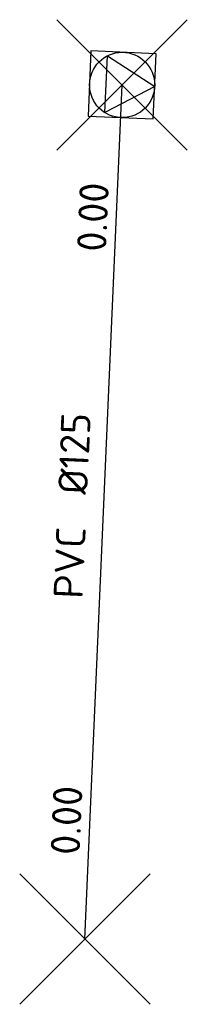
# Model space of a CAD drawing. Header units: metres. Extents: x 157108 to 159104, y 459683 to 461645.
# Tile 9 of 24: x 159073 to 159081, y 460006 to 460051. Entities that reach past the tile are written whole.
import ezdxf
from ezdxf.enums import TextEntityAlignment as Align
from ezdxf.lldxf.tags import DXFTag

# ---------------------------------------------------------------- set-up
doc = ezdxf.new("R2010")
doc.units = ezdxf.units.M
doc.header["$LTSCALE"] = 0.75
doc.header["$PDMODE"] = 3
doc.header["$PDSIZE"] = 3
doc.layers.get('0').update_dxf_attribs({"lineweight": 25})
doc.layers.get('defpoints').update_dxf_attribs({"lineweight": 25})
doc.layers.add('B-OI-RI-PERSLEIDING_PVC_125-G', color=210, linetype='RI-PERS-SO')
doc.layers.add('B-OI-RI-PERSLEIDING_STROOMRICHTING-S', color=210, linetype='Continuous')
doc.layers.add('B-OI-RI-PERSLEIDING_RIOOLPUT_POMPPUT-S', color=210, linetype='Continuous', lineweight=25)
doc.layers.add('inspectieput', color=7, linetype='Continuous', plot=False)
doc.layers.add('pompput', color=7, linetype='Continuous', plot=False)
doc.layers.get('0').freeze()
doc.styles.add('NLCS-ISO', font='isocpeur.ttf')
doc.styles.get("Standard").update_dxf_attribs({"font": 'txt.shx'})
tags = doc.linetypes.add('RI-PERS-SO', pattern='A,7,-2,["P",Standard,S=1.8,R=0,X=-0.5,Y=-0.9],-2,7,-2,[102,NLCS.SHX,S=1,R=180,X=0,Y=0],-2', length=22).pattern_tags.tags
tags[6] = DXFTag(74, 10)

# ---------------------------------------------------------------- blocks, each defined once
blk = doc.blocks.new('*U12')
at = {"ltscale": 0.1, "style": 'NLCS-ISO'}
for tag, p in [('MAT', (-1, 0.5)), ('BOBL', (-16.863, 0))]:
    blk.add_attdef(tag, text='', height=1.8, dxfattribs=at).set_placement(p, align=Align.BOTTOM_RIGHT)
for tag, p in [('DIA', (1, 0.5)), ('BOBR', (15.917, -0.003))]:
    blk.add_attdef(tag, text='', height=1.8, dxfattribs=at).set_placement(p, align=Align.BOTTOM_LEFT)
at = {"layer": 'defpoints', "ltscale": 0.1, "style": 'NLCS-ISO', "flags": 1}
blk.add_attdef('JVA', text='', height=1.8, dxfattribs=at).set_placement((0, -1), align=Align.TOP_CENTER)
blk = doc.blocks.new('B-SRI-PUT_POMPPUT-SO')
for p, q in [((-1.743, -0.981), (0, 2)), ((0, 2), (1.743, -0.981)), ((1.743, -0.981), (-1.743, -0.981))]:
    blk.add_line(p, q)
blk.add_lwpolyline([(-2, -2), (2, -2), (2, 2), (-2, 2)], close=True)
blk.add_circle((0, 0), 2)

msp = doc.modelspace()

# ---------------------------------------------------------------- linework, layer by layer
at = {"layer": 'B-OI-RI-PERSLEIDING_PVC_125-G'}
msp.add_line((159076.034, 460008.543), (159077.749, 460047.806), dxfattribs=at)
at = {"layer": 'inspectieput'}
msp.add_point((159076.034, 460008.543), dxfattribs=at)
at = {"layer": 'pompput'}
msp.add_point((159077.749, 460047.806), dxfattribs=at)

# ---------------------------------------------------------------- block references
at = {"layer": 'B-OI-RI-PERSLEIDING_RIOOLPUT_POMPPUT-S', "xscale": 0.75, "yscale": 0.75, "zscale": 0.75, "rotation": 267.4989216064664}
msp.add_blockref('B-SRI-PUT_POMPPUT-SO', (159077.749, 460047.806), dxfattribs=at)
at = {"layer": 'B-OI-RI-PERSLEIDING_STROOMRICHTING-S', "xscale": 0.75, "yscale": 0.75, "zscale": 0.75, "rotation": 87.49892160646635}
msp.add_blockref('*U12', (159076.891, 460028.175), dxfattribs=at).add_auto_attribs({'MAT': 'PVC', 'DIA': '%%c125', 'BOBL': '0.00', 'BOBR': '0.00'})

doc.saveas('drawing.dxf')
